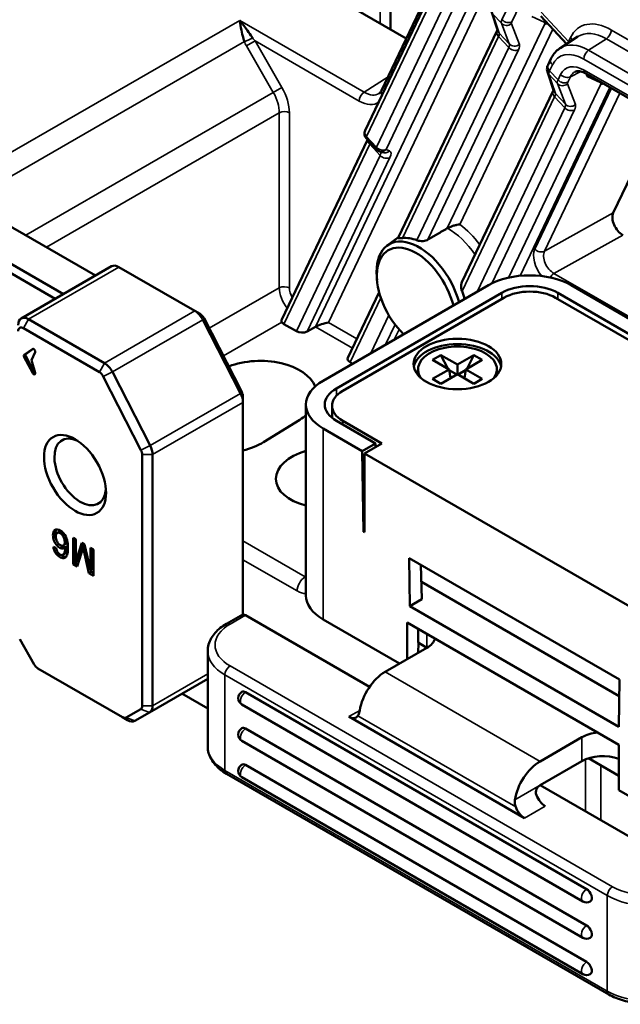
# Model space of a CAD drawing. Header units: millimetres. Extents: x 0 to 4638, y -120 to 1188.
# Tile 162 of 256: x 1358 to 1386, y 343 to 388. Entities that reach past the tile are written whole.
import ezdxf

# ---------------------------------------------------------------- set-up
doc = ezdxf.new("R2010")
doc.units = ezdxf.units.MM
doc.header["$LTSCALE"] = 2
doc.layers.add('Sichtbar (ISO)', color=7, linetype='Continuous', lineweight=50)
doc.layers.add('Sichtbar schmal (ISO)', color=7, linetype='Continuous', lineweight=35)

msp = doc.modelspace()

# ---------------------------------------------------------------- linework, layer by layer
at = {"layer": 'Sichtbar (ISO)'}
for p, q in [((1375.1806, 410.165), (1375.1806, 387.7121)), ((1361.8768, 395.3931), (1375.9068, 387.2929)), ((1377.5083, 390.3944), (1374.0318, 383.0963)), ((1374.7746, 384.9161), (1377.4734, 390.5815)), ((1380.083, 387.647), (1379.7865, 388.5187)), ((1382.047, 388.3111), (1383.2187, 387.0509)), ((1380.0493, 387.6616), (1375.5395, 378.1944)), ((1383.7313, 387.3819), (1382.9204, 386.8582)), ((1383.2766, 386.9887), (1383.2799, 386.9851)), ((1382.5032, 386.3717), (1382.3733, 386.099)), ((1382.6391, 384.8979), (1382.3425, 385.7696)), ((1396.3742, 378.6051), (1384.0949, 385.6946)), ((1382.6054, 384.9126), (1378.444, 376.1768)), ((1387.451, 383.7569), (1385.3455, 379.3369)), ((1374.1347, 382.6764), (1370.2312, 374.4819)), ((1374.0887, 382.7259), (1374.5371, 382.2439)), ((1374.6434, 382.1675), (1374.7965, 382.098)), ((1361.7344, 376.4798), (1356.6159, 379.4349)), ((1355.078, 378.6354), (1360.2731, 375.6361)), ((1359.8959, 375.4183), (1355.0459, 378.2185)), ((1375.0361, 377.851), (1375.557, 378.2311)), ((1358.3422, 374.5213), (1362.467, 376.9027)), ((1366.2672, 374.8682), (1362.8004, 376.8697)), ((1374.57, 376.272), (1374.5578, 376.4247)), ((1372.1106, 371.685), (1379.6531, 376.0396)), ((1400.8663, 365.9695), (1383.4243, 376.0396)), ((1372.7156, 371.3356), (1380.2581, 375.6903)), ((1380.3602, 375.4681), (1373.0063, 371.2223)), ((1374.6651, 375.7229), (1373.2419, 372.7352)), ((1399.9706, 365.5068), (1382.7172, 375.4681)), ((1400.2612, 365.6202), (1382.8193, 375.6903)), ((1366.5029, 374.7321), (1366.2672, 374.8682)), ((1358.6756, 374.4883), (1362.1424, 372.4867)), ((1368.3469, 371.1079), (1366.6283, 374.4652)), ((1366.6834, 374.5306), (1368.4021, 371.1733)), ((1370.8929, 373.9401), (1370.3271, 374.2668)), ((1371.77, 374.1477), (1371.3804, 373.9305)), ((1361.9067, 372.0785), (1358.4399, 374.08)), ((1358.8653, 373.1321), (1358.4762, 372.8577)), ((1358.4762, 372.7565), (1358.8653, 372.0327)), ((1358.5469, 372.8985), (1358.8864, 373.1379)), ((1358.9361, 372.0736), (1358.5469, 372.7973)), ((1358.8046, 372.6175), (1358.9744, 372.9894)), ((1377.4846, 372.8553), (1377.1075, 372.6375)), ((1378.2389, 372.4198), (1377.4846, 372.8553)), ((1377.8011, 372.2371), (1377.4846, 372.8553)), ((1378.9931, 372.8553), (1378.2389, 372.4198)), ((1378.6767, 372.2371), (1378.9931, 372.8553)), ((1379.3702, 372.6375), (1378.9931, 372.8553)), ((1358.9744, 372.0495), (1358.8046, 372.6175)), ((1373.4548, 372.461), (1373.3409, 372.5268)), ((1377.1075, 372.6375), (1377.8617, 372.2021)), ((1378.2389, 372.4198), (1378.2389, 371.9844)), ((1378.616, 372.2021), (1379.3702, 372.6375)), ((1363.8059, 368.5197), (1362.0872, 371.877)), ((1362.5035, 372.0838), (1364.2221, 368.7265)), ((1376.4389, 372.0388), (1376.4389, 372.2021)), ((1377.8617, 372.2021), (1377.1075, 371.7666)), ((1377.4846, 371.5489), (1378.2389, 371.9844)), ((1377.9224, 371.8017), (1377.8617, 372.2021)), ((1377.8681, 372.1603), (1378.2059, 371.9653)), ((1378.2389, 371.9844), (1378.9931, 371.5489)), ((1378.6097, 372.1603), (1378.2718, 371.9653)), ((1378.5553, 371.8017), (1378.616, 372.2021)), ((1379.3702, 371.7666), (1378.616, 372.2021)), ((1380.0389, 372.0388), (1380.0389, 372.2021)), ((1377.1075, 371.7666), (1377.4846, 371.5489)), ((1378.9931, 371.5489), (1379.3702, 371.7666)), ((1368.4572, 370.6944), (1368.4572, 370.9665)), ((1368.4572, 361.0087), (1368.4572, 370.6944)), ((1371.3295, 361.887), (1371.3295, 370.5963)), ((1372.5181, 370.5419), (1372.5181, 369.9922)), ((1371.0499, 369.9061), (1369.4, 368.887)), ((1372.7156, 369.857), (1374.499, 368.8274)), ((1373.0063, 369.8615), (1374.7976, 368.8272)), ((1372.1106, 369.5076), (1373.8939, 368.478)), ((1374.499, 368.8274), (1373.8939, 368.478)), ((1374.7976, 368.8272), (1373.9962, 368.3646)), ((1374.5067, 368.6593), (1374.499, 368.8274)), ((1363.861, 356.8613), (1363.861, 368.3129)), ((1364.3324, 368.3129), (1364.3324, 356.8613)), ((1373.9491, 364.7992), (1373.8939, 368.478)), ((1373.9962, 368.3646), (1387.6669, 360.4718)), ((1373.9962, 364.772), (1373.9962, 368.3646)), ((1359.9844, 364.7432), (1360.0881, 364.8031)), ((1373.9491, 364.7992), (1373.9962, 364.8264)), ((1373.9491, 364.7992), (1373.9962, 364.772)), ((1360.2654, 364.1706), (1360.3691, 364.2305)), ((1360.7073, 364.515), (1360.7073, 363.3175)), ((1360.839, 364.439), (1360.7073, 364.515)), ((1360.811, 363.3774), (1360.811, 364.4552)), ((1360.839, 363.4367), (1360.839, 364.439)), ((1361.1097, 364.2827), (1360.839, 363.4367)), ((1360.9427, 363.4965), (1361.1811, 364.2415)), ((1361.2331, 364.2115), (1361.1097, 364.2827)), ((1359.9357, 364.0468), (1359.8092, 364.1079)), ((1360.2483, 363.7482), (1360.352, 363.8081)), ((1360.4522, 364.1438), (1360.3485, 364.0839)), ((1360.8919, 363.2109), (1361.174, 364.0732)), ((1361.2545, 364.1196), (1361.174, 364.0732)), ((1361.174, 364.0732), (1361.4281, 362.9014)), ((1361.5028, 363.0535), (1361.2331, 364.2115)), ((1361.5028, 364.0558), (1361.5028, 363.0535)), ((1361.6345, 363.9797), (1361.5028, 364.0558)), ((1361.6065, 363.1133), (1361.6065, 363.9959)), ((1361.6345, 362.7822), (1361.6345, 363.9797)), ((1360.811, 363.3774), (1360.7073, 363.3175)), ((1360.9249, 363.3117), (1360.811, 363.3774)), ((1360.9427, 363.4965), (1360.839, 363.4367)), ((1376.0375, 363.5934), (1376.0704, 361.3971)), ((1376.0375, 363.5934), (1385.6257, 358.0577)), ((1360.7073, 363.3175), (1360.8919, 363.2109)), ((1361.5318, 362.9612), (1361.4281, 362.9014)), ((1361.4281, 362.9014), (1361.6345, 362.7822)), ((1361.6065, 363.1133), (1361.5028, 363.0535)), ((1361.5318, 362.9612), (1361.5108, 363.0581)), ((1361.6345, 362.902), (1361.5318, 362.9612)), ((1376.5744, 363.2834), (1376.6219, 361.7155)), ((1385.6142, 357.3023), (1376.5979, 362.5078)), ((1376.0704, 361.3971), (1376.6219, 361.7155)), ((1376.0704, 361.3971), (1385.5928, 355.8994)), ((1367.7013, 360.5971), (1368.3394, 360.9655)), ((1374.2319, 357.7229), (1368.5751, 360.9889)), ((1375.599, 358.7843), (1372.1106, 360.7983)), ((1385.5928, 355.0829), (1375.9525, 360.6487)), ((1375.9525, 360.6487), (1375.9525, 358.9884)), ((1376.4475, 359.7369), (1376.4475, 360.3629)), ((1358.2732, 359.895), (1358.9399, 358.7403)), ((1376.8482, 359.5056), (1376.4475, 359.7369)), ((1366.8512, 359.3559), (1366.8512, 355.0012)), ((1376.8482, 359.5056), (1374.939, 358.4033)), ((1376.4627, 359.7281), (1376.4425, 359.2713)), ((1359.1065, 358.5644), (1362.9586, 356.3403)), ((1366.8512, 358.0901), (1364.1943, 356.5561)), ((1385.5928, 355.8994), (1385.6257, 358.0577)), ((1365.6745, 357.4107), (1366.8512, 356.7313)), ((1384.1314, 348.4959), (1368.5751, 357.4773)), ((1363.1253, 356.3238), (1363.792, 356.7087)), ((1383.9647, 347.935), (1368.4084, 356.9165)), ((1362.9586, 356.3403), (1363.1943, 356.2043)), ((1364.1943, 356.5561), (1363.5277, 356.1712)), ((1373.2891, 356.3621), (1381.303, 351.7352)), ((1384.1314, 346.8357), (1368.5751, 355.8171)), ((1383.9647, 346.2748), (1368.4084, 355.2563)), ((1383.9193, 355.4231), (1382.0101, 354.3208)), ((1385.5928, 355.0829), (1385.5928, 353.0144)), ((1385.5928, 353.6676), (1384.2149, 354.4631)), ((1384.1314, 345.1755), (1368.5751, 354.1569)), ((1382.0101, 353.2321), (1383.9193, 354.3344)), ((1367.7013, 353.76), (1385.1433, 343.6898)), ((1383.9647, 344.6146), (1368.4084, 353.5961)), ((1389.3169, 349.0136), (1382.0101, 353.2321)), ((1389.5526, 350.7282), (1385.5928, 353.0144))]:
    msp.add_line(p, q, dxfattribs=at)
for centre, start, end in [((1374.3327, 382.9529), 154.52876, 222.93597), ((1374.7812, 382.471), 222.93597, 245.5861), ((1368.5751, 357.2052), 120, 240), ((1368.5751, 355.545), 120, 240), ((1368.5751, 353.8848), 120, 240), ((1384.1314, 348.2237), 240, 300), ((1384.1314, 346.5635), 240, 300), ((1384.1314, 344.9033), 240, 300)]:
    msp.add_arc(centre, 0.3333, start, end, dxfattribs=at)
for centre, major_axis, ratio, start_param, end_param in [((1384.2329, 384.6902), (1.2814, -2.1872), 0.5760876, 3.1666289, 3.1726609), ((1373.9931, 385.938), (0.6525, -1.1648), 0.5783117, 0.0363324, 0.0393918), ((1385.779, 378.8718), (0.3338, -0.5772), 0.5784192, 3.5198324, 5.4960607), ((1377.9844, 378.5109), (-0.3122, -0.0246), 0.5935648, 5.3436648, 5.4009), ((1376.4941, 375.5222), (-1.3755, 2.3825), 0.5773503, 4.2885583, 7.1646506), ((1376.7304, 375.6586), (-1.3901, 2.4078), 0.5773503, 5.6720605, 6.0279742), ((1376.3532, 375.4409), (-1.2668, 2.1942), 0.5773503, 4.2494844, 8.3168862), ((1362.8004, 376.3254), (-0.3333, 0.5774), 0.5773503, 5.4977871, 6.2831853), ((1381.5387, 374.951), (2.6667, 0), 0.5773503, 0.7853982, 2.3561945), ((1381.5387, 374.951), (1.811, 0), 0.5773503, 0.7853982, 2.3561945), ((1376.7304, 375.6586), (-1.3901, 2.4078), 0.5773503, 4.2932966, 4.4345012), ((1381.5387, 374.7877), (-1.6667, 0), 0.5773503, 3.9269908, 5.4977871), ((1358.6756, 373.9439), (-0.3333, 0.5774), 0.5773503, 5.4977871, 7.0685835), ((1366.2672, 374.3238), (-0.3333, 0.5774), 0.5773503, 4.6251225, 5.4977871), ((1366.5029, 374.4599), (0.1667, -0.2887), 0.5773503, 1.4835299, 2.3561945), ((1358.4399, 373.8079), (-0.1667, 0.2887), 0.5773503, 5.4977871, 7.0685835), ((1370.5663, 374.4103), (0.3508, -0.0161), 0.58638, 3.481187, 3.9890413), ((1372.1199, 374.2082), (0.4284, 0.1331), 0.165927, 0.937518, 2.4734077), ((1371.1322, 374.0837), (-0.3508, 0.0161), 0.58638, 0.8474487, 2.3833384), ((1378.2389, 372.2021), (2, 0), 0.5773503, 0.1062659, 3.0353267), ((1378.2389, 372.2021), (1.8, 0), 0.5773503, 5.8936673, 9.8142959), ((1358.5249, 372.779), (-0.0463, 0.0802), 0.5773503, 0.0523599, 1.5184364), ((1358.5956, 372.8198), (-0.0463, 0.0802), 0.5773503, 0.0523599, 1.5184364), ((1358.914, 373.0534), (0.0463, -0.0802), 0.5773503, 0.3900388, 3.1939525), ((1362.1424, 371.9424), (0.3333, -0.5774), 0.5773503, 1.4835299, 2.3561945), ((1369.1643, 370.9947), (-2.6662, -0.0836), 0.5971344, 3.3649998, 5.2282805), ((1373.5802, 372.6703), (0.3508, -0.0161), 0.58638, 2.8994035, 3.9890413), ((1358.914, 372.0552), (0.0463, -0.0802), 0.5773503, 4.6600291, 7.4639429), ((1358.9847, 372.0961), (-0.0463, 0.0802), 0.5773503, 1.5184364, 2.2728312), ((1361.9067, 371.8063), (-0.1667, 0.2887), 0.5773503, 4.6251225, 5.4977871), ((1378.2389, 372.0388), (-1.8, 0), 0.5773503, 0, 0.1023161), ((1378.2389, 372.0388), (1.8, 0), 0.5773503, 6.1808692, 6.2831853), ((1373.9962, 370.5963), (-2.6667, 0), 0.5773503, 5.4977871, 7.0685835), ((1367.9858, 370.9665), (-0.3333, 0.5774), 0.5773503, 3.9269908, 4.6251225), ((1368.2215, 371.1026), (0.1667, -0.2887), 0.5773503, 0.7853982, 1.4835299), ((1373.9962, 370.5963), (-1.811, 0), 0.5773503, 5.4977871, 7.0685835), ((1374.1848, 370.5419), (-1.6667, 0), 0.5773503, 5.4977871, 7.0685835), ((1369.1643, 370.9947), (-2.6662, -0.0836), 0.5971344, 2.3374793, 2.4995852), ((1361.0326, 367.5208), (-0.8333, 1.4434), 0.5773503, 5.5933682, 10.1145951), ((1363.861, 368.5851), (0.3333, -0.5774), 0.5773503, 0.7853982, 1.4835299), ((1367.5144, 369.9756), (-2.6662, -0.0836), 0.5971344, 1.9134482, 2.3374793), ((1363.6253, 368.449), (-0.1667, 0.2887), 0.5773503, 3.9269908, 4.6251225), ((1372.2284, 367.254), (-2.2663, -0.071), 0.5971344, 5.1014549, 7.4274852), ((1373.9962, 361.887), (-2.6667, 0), 0.5773503, 0, 0.7853982), ((1368.3394, 360.5806), (0.2357, 0.4082), 0.5773503, 0, 0.7853982), ((1375.9054, 360.0499), (1.3333, 0), 0.5773503, 5.4977871, 6.1103913), ((1359.1065, 358.8365), (0.1667, -0.2887), 0.5773503, 4.712389, 5.4977871), ((1374.939, 357.0425), (0.8333, 1.4434), 0.5773503, 0.7853982, 2.1548366), ((1368.5751, 357.2052), (-0.1667, 0.2887), 0.5773503, 5.4977871, 6.2831853), ((1363.6253, 356.9974), (0.1667, -0.2887), 0.5773503, 0, 0.7853982), ((1363.861, 357.1335), (0.3333, -0.5774), 0.5773503, 0, 0.7853982), ((1362.9586, 356.6125), (0.1667, -0.2887), 0.5773503, 5.4977871, 6.2831853), ((1363.1943, 356.7486), (0.3333, -0.5774), 0.5773503, 5.4977871, 6.2831853), ((1373.2891, 356.9064), (0.3333, -0.5774), 0.5773503, 5.4977871, 6.5449847), ((1368.5751, 355.545), (-0.1667, 0.2887), 0.5773503, 5.4977871, 6.2831853), ((1384.8621, 354.8787), (1.3333, 0), 0.5773503, 1.7435903, 2.3561945), ((1384.8621, 353.7901), (-1.3333, 0), 0.5773503, 4.1324083, 5.4977871), ((1368.5751, 353.8848), (-0.1667, 0.2887), 0.5773503, 5.4977871, 6.2831853), ((1382.0101, 352.96), (-0.8333, -1.4434), 0.5773503, 3.9269908, 5.2964292), ((1382.2458, 352.8239), (0.3333, -0.5774), 0.5773503, 4.4505896, 5.4977871), ((1381.303, 352.2796), (-0.3333, 0.5774), 0.5773503, 1.3089969, 2.3561945), ((1384.1314, 348.2237), (0.1667, -0.2887), 0.5773503, 0, 2.3561945), ((1384.1314, 346.5635), (0.1667, -0.2887), 0.5773503, 0, 2.3561945), ((1384.1314, 344.9033), (0.1667, -0.2887), 0.5773503, 0, 2.3561945)]:
    msp.add_ellipse(centre, major_axis=major_axis, ratio=ratio, start_param=start_param, end_param=end_param, dxfattribs=at)
for centre, major_axis in [((1378.2389, 372.447), (-2, 0)), ((1360.7969, 367.3848), (1, -1.7321))]:
    msp.add_ellipse(centre, major_axis=major_axis, ratio=0.5773503, dxfattribs=at)
for points, knots in [([(1368.5196, 387.1565), (1368.5025, 387.2046), (1368.4873, 387.2529), (1368.4738, 387.2999), (1368.4362, 387.4307), (1368.4093, 387.5571), (1368.387, 387.6716), (1368.3575, 387.8234), (1368.3358, 387.9601), (1368.3152, 388.0759), (1368.3125, 388.0915), (1368.3097, 388.1068), (1368.307, 388.1218)], [0, 0, 0, 0, 0.1257367, 0.1257367, 0.1257367, 0.475149, 0.475149, 0.475149, 0.9379279, 0.9379279, 0.9379279, 1, 1, 1, 1]), ([(1368.307, 388.1218), (1368.4067, 388.0073), (1368.5042, 387.8777), (1368.6079, 387.7333), (1368.6759, 387.6385), (1368.747, 387.5366), (1368.8223, 387.4294), (1368.8487, 387.3918), (1368.8759, 387.3533), (1368.9036, 387.3142)], [0, 0, 0, 0, 0.53012348, 0.53012348, 0.53012348, 0.87788165, 0.87788165, 0.87788165, 1, 1, 1, 1]), ([(1382.5032, 386.3717), (1382.5837, 386.5407), (1382.6995, 386.6888), (1382.8647, 386.8171), (1382.8893, 386.8346), (1382.9146, 386.851)], [0, 0, 0, 0, 0.11200227, 0.11200227, 0.13088295, 0.13088295, 0.13088295, 0.13088295]), ([(1382.3425, 385.7696), (1382.3296, 385.8077), (1382.3231, 385.8481), (1382.3221, 385.9262), (1382.3275, 385.9647), (1382.3458, 386.0349), (1382.3583, 386.0675), (1382.3733, 386.099)], [0, 0, 0, 0, 0.018839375, 0.018839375, 0.037792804, 0.037792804, 0.05587482, 0.05587482, 0.05587482, 0.05587482]), ([(1384.0949, 385.6946), (1384.0102, 385.7435), (1383.9288, 385.7759), (1383.7897, 385.8095), (1383.7309, 385.8113), (1383.6525, 385.7999), (1383.626, 385.791), (1383.6027, 385.7791)], [0, 0, 0, 0, 0.0593797, 0.0593797, 0.11858205, 0.11858205, 0.16122831, 0.16122831, 0.16122831, 0.16122831]), ([(1377.7883, 378.6459), (1377.8047, 378.6546), (1377.8225, 378.6634), (1377.87, 378.6852), (1377.9002, 378.6978), (1377.9736, 378.7262), (1378.0206, 378.7423), (1378.1201, 378.7719), (1378.1697, 378.7841), (1378.2628, 378.8025), (1378.3074, 378.8086), (1378.3478, 378.8113), (1378.3485, 378.8113), (1378.3492, 378.8114)], [0.13396398, 0.13396398, 0.13396398, 0.13396398, 0.14734934, 0.14734934, 0.1679575, 0.1679575, 0.19840923, 0.19840923, 0.23105463, 0.23105463, 0.26537046, 0.26537046, 0.26598349, 0.26598349, 0.26598349, 0.26598349]), ([(1375.7362, 378.191), (1375.6934, 378.1867), (1375.6544, 378.1835), (1375.5854, 378.1794), (1375.5581, 378.1787), (1375.5398, 378.1847), (1375.5367, 378.1881), (1375.5396, 378.1945)], [-0.315818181, -0.315818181, -0.315818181, -0.315818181, -0.28493123, -0.28493123, -0.248273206, -0.248273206, -0.231523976, -0.231523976, -0.231523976, -0.231523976]), ([(1376.8945, 378.1184), (1376.8685, 378.1031), (1376.8377, 378.0896), (1376.7637, 378.0666), (1376.7192, 378.0588), (1376.6291, 378.0512), (1376.5776, 378.0523), (1376.4822, 378.0639), (1376.4384, 378.0742), (1376.3984, 378.0878), (1376.3939, 378.0894), (1376.3895, 378.0911)], [-0.329394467, -0.329394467, -0.329394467, -0.329394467, -0.31425837, -0.31425837, -0.295540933, -0.295540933, -0.273492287, -0.273492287, -0.251443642, -0.251443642, -0.248627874, -0.248627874, -0.248627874, -0.248627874]), ([(1378.4485, 375.7699), (1378.4459, 375.7767), (1378.4435, 375.7835), (1378.4249, 375.838), (1378.4126, 375.8924), (1378.4037, 376.0018), (1378.4072, 376.0567), (1378.4247, 376.1293), (1378.4331, 376.1537), (1378.444, 376.1767)], [-0.260236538, -0.260236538, -0.260236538, -0.260236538, -0.256945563, -0.256945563, -0.233814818, -0.233814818, -0.210684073, -0.210684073, -0.199062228, -0.199062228, -0.199062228, -0.199062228]), ([(1370.2324, 374.357), (1370.2215, 374.3776), (1370.216, 374.4004), (1370.2171, 374.4419), (1370.222, 374.4623), (1370.2313, 374.4819)], [0.121837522, 0.121837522, 0.121837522, 0.121837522, 0.137452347, 0.137452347, 0.150728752, 0.150728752, 0.150728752, 0.150728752]), ([(1359.8092, 364.1079), (1359.8225, 364.0088), (1359.8807, 363.8188), (1360.1234, 363.599), (1360.3409, 363.5724), (1360.4596, 363.7474), (1360.4788, 363.9949), (1360.4713, 364.2693), (1360.4033, 364.5843), (1360.1296, 364.8992), (1359.841, 364.9238), (1359.7734, 364.6689), (1359.8166, 364.3984), (1359.9586, 364.1624), (1360.1747, 364.0067), (1360.2856, 364.028), (1360.3485, 364.0839)], [0, 0, 0, 0, 0.0637389, 0.1430362, 0.2056704, 0.272675, 0.3588786, 0.4154977, 0.4956792, 0.5789967, 0.6715231, 0.7501793, 0.8082882, 0.8702872, 0.920762, 1, 1, 1, 1]), ([(1359.9254, 364.4958), (1359.9036, 364.5643), (1359.8822, 364.7184), (1359.9098, 364.8486), (1359.9447, 364.8966)], [0.19971664, 0.19971664, 0.19971664, 0.19971664, 0.24982066, 0.31416101, 0.31416101, 0.31416101, 0.31416101]), ([(1360.1369, 364.7222), (1360.0761, 364.763), (1359.967, 364.7693), (1359.9152, 364.6281), (1359.9188, 364.4721), (1359.9843, 364.3122), (1360.067, 364.2187), (1360.1164, 364.1862), (1360.1369, 364.1761)], [0, 0, 0, 0, 0.2494302, 0.4209873, 0.6345478, 0.7893873, 0.9171423, 1, 1, 1, 1]), ([(1360.1369, 364.1761), (1360.1472, 364.1709), (1360.1872, 364.154), (1360.2601, 364.1545), (1360.3333, 364.2298), (1360.3325, 364.3896), (1360.2762, 364.5778), (1360.1878, 364.6881), (1360.1369, 364.7222)], [0, 0, 0, 0, 0.0458474, 0.1838259, 0.355507, 0.5859181, 0.7743866, 1, 1, 1, 1]), ([(1360.4301, 364.4298), (1360.436, 364.3772), (1360.432, 364.2926), (1360.3911, 364.2432), (1360.3691, 364.2305)], [0.45430218, 0.45430218, 0.45430218, 0.45430218, 0.64449299, 0.78315514, 0.78315514, 0.78315514, 0.78315514]), ([(1359.9357, 364.0468), (1359.947, 363.9688), (1359.9879, 363.8519), (1360.1532, 363.71), (1360.2843, 363.7475), (1360.3408, 363.8951), (1360.3529, 364.0102), (1360.3485, 364.0839)], [0, 0, 0, 0, 0.1971508, 0.367059, 0.5792559, 0.7686726, 1, 1, 1, 1]), ([(1360.3702, 364.0964), (1360.3304, 364.0852), (1360.2556, 364.0921), (1360.167, 364.1483), (1360.1303, 364.1795)], [0.033127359, 0.033127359, 0.033127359, 0.033127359, 0.079238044, 0.114027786, 0.114027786, 0.114027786, 0.114027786]), ([(1360.4522, 364.1438), (1360.4566, 364.07), (1360.4445, 363.9549), (1360.4025, 363.8453), (1360.3613, 363.8134), (1360.352, 363.8081)], [0, 0, 0, 0, 0.2313274, 0.42074414, 0.47023849, 0.47023849, 0.47023849, 0.47023849]), ([(1360.3865, 363.6514), (1360.3433, 363.6461), (1360.2654, 363.6629), (1360.182, 363.7158), (1360.1532, 363.7381)], [0.809381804, 0.809381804, 0.809381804, 0.809381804, 0.856963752, 0.883225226, 0.883225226, 0.883225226, 0.883225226]), ([(1367.7013, 360.5971), (1367.6018, 360.5397), (1367.5086, 360.4769), (1367.337, 360.3405), (1367.2586, 360.2669), (1367.1193, 360.1091), (1367.0584, 360.0249), (1366.958, 359.8464), (1366.9185, 359.7523), (1366.8651, 359.5573), (1366.8512, 359.4566), (1366.8512, 359.3559)], [3.14159265, 3.14159265, 3.14159265, 3.14159265, 3.29867229, 3.29867229, 3.45575192, 3.45575192, 3.61283155, 3.61283155, 3.76991118, 3.76991118, 3.92699082, 3.92699082, 3.92699082, 3.92699082]), ([(1373.6974, 356.3985), (1373.7079, 356.4136), (1373.7177, 356.4304), (1373.7532, 356.5038), (1373.7725, 356.5741), (1373.7843, 356.648)], [-0.208292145, -0.208292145, -0.208292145, -0.208292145, -0.195553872, -0.195553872, -0.157830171, -0.157830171, -0.157830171, -0.157830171]), ([(1366.8512, 355.0012), (1366.8512, 354.9005), (1366.8651, 354.7998), (1366.9185, 354.6048), (1366.958, 354.5107), (1367.0584, 354.3322), (1367.1193, 354.248), (1367.2586, 354.0902), (1367.337, 354.0166), (1367.5086, 353.8802), (1367.6018, 353.8174), (1367.7013, 353.76)], [3.92699082, 3.92699082, 3.92699082, 3.92699082, 4.08407045, 4.08407045, 4.24115008, 4.24115008, 4.39822972, 4.39822972, 4.55530935, 4.55530935, 4.71238898, 4.71238898, 4.71238898, 4.71238898]), ([(1381.8375, 352.7874), (1381.8219, 352.8279), (1381.8131, 352.8743), (1381.8171, 352.9669), (1381.8297, 353.0132), (1381.8663, 353.0912), (1381.8915, 353.1281), (1381.9487, 353.19), (1381.9804, 353.215), (1382.0101, 353.2321)], [0.111869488, 0.111869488, 0.111869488, 0.111869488, 0.131841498, 0.131841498, 0.151813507, 0.151813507, 0.170679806, 0.170679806, 0.189546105, 0.189546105, 0.189546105, 0.189546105]), ([(1380.8554, 352.5655), (1380.8435, 352.4916), (1380.8472, 352.408), (1380.8753, 352.298), (1380.8843, 352.2703), (1380.8947, 352.2431)], [-0.151344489, -0.151344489, -0.151344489, -0.151344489, -0.113620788, -0.113620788, -0.100882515, -0.100882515, -0.100882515, -0.100882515]), ([(1385.1433, 343.6898), (1385.3422, 343.575), (1385.5663, 343.4816), (1386.0466, 343.3404), (1386.3027, 343.2925), (1386.8262, 343.2447), (1387.0935, 343.2447), (1387.6169, 343.2925), (1387.8731, 343.3404), (1388.3533, 343.4816), (1388.5775, 343.575), (1388.7764, 343.6898)], [4.712389, 4.712389, 4.712389, 4.712389, 5.0265482, 5.0265482, 5.3407075, 5.3407075, 5.6548668, 5.6548668, 5.969026, 5.969026, 6.2831853, 6.2831853, 6.2831853, 6.2831853])]:
    msp.add_open_spline(points, degree=3, knots=knots, dxfattribs=at)
for points in [[(1380.0493, 387.6616), (1380.0562, 387.6761), (1380.0616, 387.6888), (1380.0653, 387.6989)], [(1374.6708, 384.7903), (1374.7088, 384.8147), (1374.7439, 384.8515), (1374.7746, 384.9161)], [(1382.6054, 384.9126), (1382.6123, 384.927), (1382.6176, 384.9398), (1382.6214, 384.9499)], [(1370.462, 375.0223), (1370.462, 375.022), (1370.4619, 375.0217), (1370.4619, 375.0214)], [(1360.0881, 364.8031), (1360.1139, 364.8179), (1360.148, 364.8202), (1360.1842, 364.8093)]]:
    msp.add_open_spline(points, degree=3, dxfattribs=at)
msp.add_rational_spline([(1376.8945, 378.1184), (1377.3239, 378.3723), (1377.7747, 378.6383)], [1.00126081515, 1.00120265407, 1.00082736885], degree=2, dxfattribs=at)
at = {"layer": 'Sichtbar schmal (ISO)'}
for p, q in [((1374.7092, 410.2777), (1374.7092, 387.9843)), ((1380.2703, 388.1515), (1381.7332, 391.2224)), ((1382.177, 391.1211), (1380.7141, 388.0502)), ((1371.77, 374.1477), (1379.6481, 390.6859)), ((1380.0381, 390.4716), (1372.3556, 374.3443)), ((1377.5736, 390.115), (1374.097, 382.8169)), ((1374.5455, 382.3349), (1378.0219, 389.6328)), ((1378.4657, 389.5315), (1374.9892, 382.2336)), ((1383.3092, 387.1535), (1382.0592, 388.4978)), ((1356.0698, 381.0566), (1368.307, 388.1218)), ((1368.307, 388.1218), (1373.9858, 384.8431)), ((1379.8512, 388.4102), (1380.2411, 387.9908)), ((1380.1478, 387.5385), (1379.8512, 388.4102)), ((1382.199, 388.038), (1381.6311, 388.2958)), ((1377.7747, 378.6383), (1382.2042, 387.9369)), ((1382.5941, 387.7226), (1378.3492, 378.8114)), ((1380.2411, 387.9908), (1380.6051, 387.0466)), ((1381.064, 387.0251), (1380.7, 387.9693)), ((1385.2592, 387.6808), (1397.6363, 380.5349)), ((1368.5196, 387.1565), (1356.8951, 380.4451)), ((1368.6163, 386.9575), (1369.0069, 387.183)), ((1373.7584, 384.4397), (1369.0069, 387.183)), ((1369.0069, 387.183), (1370.2315, 385.0619)), ((1380.1145, 387.3822), (1375.7362, 378.191)), ((1380.1145, 387.3822), (1380.578, 386.8838)), ((1380.6051, 387.0466), (1380.1478, 387.5385)), ((1383.3003, 387.134), (1383.3003, 387.134)), ((1383.3092, 387.1535), (1383.3991, 387.3421)), ((1385.0317, 387.2775), (1384.2234, 386.7555)), ((1397.4088, 380.1315), (1385.0317, 387.2775)), ((1369.8409, 384.8364), (1368.6163, 386.9575)), ((1376.3895, 378.0911), (1380.578, 386.8838)), ((1381.0217, 386.7825), (1376.8945, 378.1184)), ((1383.9488, 386.8889), (1383.9488, 386.8883)), ((1384.2234, 386.7555), (1396.5626, 379.6315)), ((1383.7712, 386.4631), (1383.7712, 386.4631)), ((1396.3351, 379.2282), (1383.996, 386.3522)), ((1382.5684, 386.0923), (1382.4385, 385.8196)), ((1382.8264, 385.4024), (1382.4385, 385.8196)), ((1383.3882, 385.549), (1383.8626, 385.7919)), ((1384.0259, 385.8471), (1396.3052, 378.7577)), ((1373.9858, 384.8431), (1375.0748, 385.5463)), ((1382.4073, 385.6611), (1382.7972, 385.2418)), ((1382.4073, 385.6611), (1382.7039, 384.7894)), ((1382.8264, 385.4024), (1382.9444, 385.6502)), ((1383.3882, 385.549), (1383.2702, 385.3011)), ((1384.7551, 385.2889), (1384.1872, 385.5467)), ((1369.8409, 384.8364), (1370.2315, 385.0619)), ((1380.5668, 376.3847), (1384.7603, 385.1878)), ((1385.192, 385.0612), (1381.0993, 376.4695)), ((1385.2586, 385.0227), (1381.7656, 377.69)), ((1383.1612, 384.2975), (1382.7972, 385.2418)), ((1383.2561, 385.2203), (1383.6201, 384.276)), ((1358.5506, 378.318), (1369.8409, 384.8364)), ((1382.6706, 384.6332), (1378.4485, 375.7699)), ((1382.2093, 377.5887), (1385.6445, 384.7999)), ((1383.134, 384.1347), (1382.6706, 384.6332)), ((1382.7039, 384.7894), (1383.1612, 384.2975)), ((1379.1355, 375.7408), (1383.134, 384.1347)), ((1383.5778, 384.0334), (1379.8096, 376.1231)), ((1370.1133, 383.9057), (1359.4928, 377.774)), ((1370.1133, 375.9202), (1370.1133, 383.9057)), ((1370.5764, 383.901), (1370.5764, 375.9156)), ((1374.097, 382.8169), (1374.5455, 382.3349)), ((1374.2371, 382.4749), (1370.3271, 374.2668)), ((1374.2371, 382.4749), (1374.7142, 381.9621)), ((1374.9892, 382.2336), (1375.1423, 382.1641)), ((1370.8929, 373.9401), (1374.7142, 381.9621)), ((1375.158, 381.8608), (1371.3804, 373.9305)), ((1385.3455, 379.3369), (1382.2093, 377.5887)), ((1382.6419, 376.5795), (1385.7781, 378.3277)), ((1362.8004, 376.8697), (1358.6756, 374.4883)), ((1402.3963, 365.1743), (1382.6419, 376.5795)), ((1366.9168, 374.0747), (1370.1133, 375.9202)), ((1374.7418, 375.4674), (1373.3409, 372.5268)), ((1380.2663, 375.4139), (1380.2581, 375.6903)), ((1382.8193, 375.6903), (1382.811, 375.4139)), ((1370.2689, 375.3284), (1370.2712, 375.3271)), ((1362.1424, 372.4867), (1366.2672, 374.8682)), ((1374.2812, 372.9382), (1375.1077, 374.6731)), ((1358.6756, 374.4883), (1358.4399, 374.08)), ((1366.6283, 374.4652), (1362.5035, 372.0838)), ((1366.6834, 374.5306), (1366.6283, 374.4652)), ((1367.5617, 372.815), (1370.2324, 374.357)), ((1373.4521, 373.1766), (1371.77, 374.1477)), ((1372.3556, 374.3443), (1373.6519, 373.5959)), ((1375.3958, 374.2451), (1374.9599, 373.33)), ((1375.3547, 373.5579), (1375.577, 374.0246)), ((1358.5469, 372.8985), (1358.4762, 372.8577)), ((1358.5469, 372.7973), (1358.4762, 372.7565)), ((1358.8702, 373.1349), (1358.8653, 373.1321)), ((1362.1424, 372.4867), (1361.9067, 372.0785)), ((1358.9361, 372.0736), (1358.8653, 372.0327)), ((1362.0872, 371.877), (1362.5035, 372.0838)), ((1364.2221, 368.7265), (1368.3469, 371.1079)), ((1368.4021, 371.1733), (1368.3469, 371.1079)), ((1372.7156, 371.3356), (1372.7254, 371.0067)), ((1368.4572, 370.6944), (1364.3324, 368.3129)), ((1373.0063, 369.8615), (1373.0063, 369.6892)), ((1372.1106, 360.7983), (1372.1106, 369.5076)), ((1363.8059, 368.5197), (1364.2221, 368.7265)), ((1363.861, 368.3129), (1364.3324, 368.3129)), ((1360.1369, 364.7222), (1360.2252, 364.7732)), ((1368.4572, 364.3737), (1371.2881, 362.7393)), ((1370.9242, 362.0939), (1368.4572, 363.5182)), ((1371.2881, 362.7393), (1371.3295, 362.7655)), ((1368.5751, 360.9889), (1367.868, 360.5806)), ((1376.8482, 359.5056), (1376.8482, 360.1315)), ((1367.868, 358.6755), (1385.3099, 348.6053)), ((1374.939, 358.4033), (1382.0101, 354.3208)), ((1364.3324, 356.8613), (1366.8512, 358.3155)), ((1385.0742, 348.1971), (1367.6323, 358.2672)), ((1367.6323, 358.2672), (1367.6323, 353.9126)), ((1363.792, 356.7087), (1364.1943, 356.5561)), ((1363.861, 356.8613), (1364.3324, 356.8613)), ((1373.2891, 356.3621), (1373.7843, 356.648)), ((1363.1253, 356.3238), (1363.5277, 356.1712)), ((1380.8947, 352.2431), (1373.6974, 356.3985)), ((1383.9193, 354.3344), (1383.9193, 355.4231)), ((1384.0789, 352.0377), (1384.0789, 354.4131)), ((1367.6323, 353.9126), (1385.0742, 343.8424)), ((1384.781, 354.1363), (1384.781, 351.6324)), ((1380.8554, 352.5655), (1382.0101, 353.2321)), ((1382.2458, 352.2796), (1381.303, 351.7352)), ((1385.0742, 343.8424), (1385.0742, 348.1971))]:
    msp.add_line(p, q, dxfattribs=at)
for centre, major_axis, ratio, start_param, end_param in [((1380.7493, 388.4155), (0.4949, 0.4468), 0.3114457, 2.4957523, 3.0193511), ((1380.506, 388.2875), (-0.3009, 0.1434), 0.758821, 1.0896378, 2.6255276), ((1380.9573, 388.1781), (-0.2508, -0.2198), 0.3213353, 5.6422712, 6.16587), ((1382.407, 387.8006), (0.1378, 0.3035), 0.9370871, 0.9409398, 1.1697148), ((1381.9609, 387.8089), (-0.2508, -0.2198), 0.3213353, 2.5006785, 3.2860767), ((1385.2608, 385.3378), (1.4338, -2.4851), 0.5768877, 2.3569403, 3.5196523), ((1380.3502, 387.5183), (-0.3009, 0.1434), 0.758821, 0, 1.0896378), ((1380.3986, 387.7543), (-0.3156, -0.1074), 0.9509515, 0, 0.400445), ((1380.4919, 388.2067), (-0.311, -0.1199), 0.9404271, 0.3625715, 1.9031393), ((1382.4123, 387.6995), (0.3009, -0.1434), 0.758821, 2.0644025, 2.6255276), ((1385.0251, 385.2018), (1.2527, -2.2051), 0.577653, 2.3608368, 3.1744027), ((1385.0235, 387.5447), (0.1667, 0.2887), 0.5773503, 3.9618974, 5.4977871), ((1368.6745, 387.2459), (0.3097, 0.1233), 0.0912673, 4.1528838, 5.5080564), ((1369.1207, 387.2107), (-0.498, 0.8016), 0.5963819, 1.2793104, 1.5165956), ((1369.2755, 387.3001), (-0.5046, 0.5224), 0.3818367, 1.1920207, 1.4293059), ((1379.6658, 387.0857), (-0.4687, -0.4749), 0.2707216, 2.4795699, 3.0031686), ((1383.7579, 387.45), (0.4687, 0.4749), 0.2707216, 2.4795699, 2.6432347), ((1383.0735, 387.0174), (-0.3009, 0.1434), 0.758821, 4.1121736, 4.2312305), ((1383.1634, 387.2061), (-0.3009, 0.1434), 0.758821, 3.7369854, 4.2312305), ((1380.0839, 386.636), (-0.5084, -0.4321), 0.3310801, 2.5059645, 3.0295633), ((1380.8137, 387.0199), (-0.3009, 0.1434), 0.758821, 1.0896378, 2.6255276), ((1380.8559, 387.2624), (-0.311, -0.1199), 0.9404271, 0.3625715, 1.9031393), ((1380.292, 386.3986), (0.7524, 0.6593), 0.3213353, 5.6422712, 6.16587), ((1383.9972, 384.5541), (1.1004, -1.9072), 0.5768877, 2.3569403, 3.5196523), ((1384.2329, 384.6902), (1.2814, -2.1872), 0.5760876, 2.3530629, 3.1666289), ((1383.7579, 387.45), (0.4687, 0.4749), 0.2707216, 3.048145, 3.0711079), ((1383.0735, 387.0174), (-0.3009, 0.1434), 0.758821, 3.6172717, 3.6308803), ((1384.2317, 386.4883), (-0.1667, -0.2887), 0.5773503, 3.9618974, 5.4977871), ((1382.8041, 386.2284), (-0.3009, 0.1434), 0.758821, 0, 1.0896378), ((1383.5873, 386.4358), (-0.3009, 0.1434), 0.758821, 3.5730655, 3.5731064), ((1382.6742, 385.9556), (-0.3009, 0.1434), 0.758821, 0, 1.0896378), ((1382.9024, 386.0999), (0.4817, 0.461), 0.2912888, 2.4869653, 3.0105641), ((1384.0268, 384.4849), (-0.8336, 1.4448), 0.5768877, 5.4985329, 6.6612449), ((1384.2625, 384.621), (-0.6814, 1.1481), 0.5748818, 6.2522533, 6.6542557), ((1384.2616, 385.9832), (-0.1667, -0.2887), 0.5773503, 5.4977871, 6.2831853), ((1382.6581, 385.877), (-0.3156, -0.1074), 0.9509515, 0, 0.400445), ((1383.3053, 385.6664), (0.4949, 0.4468), 0.3114457, 2.4957523, 3.0193511), ((1383.0621, 385.5385), (-0.3009, 0.1434), 0.758821, 1.0896378, 2.6255276), ((1383.1801, 385.7863), (-0.3009, 0.1434), 0.758821, 1.0896378, 2.6255276), ((1384.9013, 386.2339), (-0.7524, -0.6593), 0.3213353, 5.9727625, 6.4276693), ((1384.3953, 385.3093), (-0.1378, -0.3035), 0.9370871, 4.0378928, 4.3113074), ((1369.3971, 384.5802), (-0.8333, 1.4434), 0.5780539, 3.9275998, 4.712389), ((1375.0755, 384.7727), (-0.3009, 0.1434), 0.758821, 0, 0.8446736), ((1382.9063, 384.7692), (-0.3009, 0.1434), 0.758821, 0, 1.0896378), ((1382.9547, 385.0053), (-0.3156, -0.1074), 0.9509515, 0, 0.400445), ((1383.048, 385.4576), (-0.311, -0.1199), 0.9404271, 0.3625715, 1.9031393), ((1383.5134, 385.4291), (-0.2508, -0.2198), 0.3213353, 5.6422712, 6.16587), ((1384.9631, 385.0516), (-0.1378, -0.3035), 0.9370871, 4.2436669, 4.3113074), ((1384.517, 385.0599), (-0.2508, -0.2198), 0.3213353, 2.5006785, 3.2860767), ((1384.9684, 384.9505), (-0.3009, 0.1434), 0.758821, 5.219053, 5.7671202), ((1385.4959, 385.1622), (0.3009, -0.1434), 0.758821, 4.273997, 4.9427715), ((1369.1614, 384.4441), (0.6667, -1.1547), 0.588474, 0.7860072, 1.5707963), ((1373.9941, 384.5758), (-0.1667, -0.2887), 0.5773503, 3.9618974, 5.4977871), ((1373.7574, 385.8019), (0.8336, -1.4448), 0.5768877, 5.4985329, 6.358899), ((1373.9931, 385.938), (0.6525, -1.1648), 0.5783117, 5.5059518, 6.3195177), ((1382.2219, 384.3366), (-0.4687, -0.4749), 0.2707216, 2.4795699, 3.0031686), ((1382.64, 383.8869), (-0.5084, -0.4321), 0.3310801, 2.5059645, 3.0295633), ((1383.3698, 384.2708), (0.3009, -0.1434), 0.758821, 4.2312305, 5.7671202), ((1383.412, 384.5134), (-0.311, -0.1199), 0.9404271, 0.3625715, 1.9031393), ((1382.848, 383.6496), (0.7524, 0.6593), 0.3213353, 5.6422712, 6.16587), ((1370.3407, 383.765), (0.3333, 0), 0.5773503, 0.7853982, 2.3212879), ((1374.3327, 382.9529), (-0.3009, 0.1434), 0.758821, 0, 1.0896378), ((1374.3327, 382.9529), (-0.244, -0.2271), 0.3018241, 5.6326745, 6.2831853), ((1374.4728, 382.611), (-0.3009, 0.1434), 0.758821, 0.3903668, 1.0896378), ((1373.7884, 382.1784), (0.4688, 0.4748), 0.2705334, 5.6212065, 5.7966381), ((1374.7812, 382.471), (-0.244, -0.2271), 0.3018241, 5.6326745, 6.2831853), ((1374.7812, 382.471), (-0.3009, 0.1434), 0.758821, 1.0896378, 2.6255276), ((1374.7812, 382.471), (-0.1378, -0.3035), 0.9370859, 0, 1.1696923), ((1374.2202, 381.7143), (0.5085, 0.432), 0.3308681, 5.6476108, 6.1608025), ((1374.9499, 382.0982), (-0.3009, 0.1434), 0.758821, 1.0896378, 2.6255276), ((1374.9342, 382.4015), (-0.1378, -0.3035), 0.9370859, 0, 1.1696923), ((1374.4282, 381.4769), (-0.7524, -0.6593), 0.3213297, 2.5006844, 3.2860826), ((1377.788, 376.2692), (-1.4556, 2.5211), 0.5773503, 4.8430862, 5.4976147), ((1378.0032, 376.3934), (1.6216, -2.8087), 0.5773503, 1.7772262, 2.2047194), ((1382.4158, 376.9924), (-0.5006, 0.8657), 0.5784192, 0.3782397, 1.8738409), ((1382.0013, 377.8261), (0.3009, -0.1434), 0.758821, 4.2312305, 5.7671202), ((1382.6515, 377.1285), (0.339, -0.5742), 0.6047995, 3.5139416, 5.4901699), ((1382.6501, 376.3122), (-0.1667, -0.2887), 0.5773503, 3.9618974, 4.7668152), ((1370.3407, 375.7795), (0.3333, 0), 0.5773503, 0.7853982, 2.3212879), ((1370.8123, 375.5078), (-0.5, 0.866), 0.5641604, 0.7860072, 1.8464607), ((1371.048, 375.6439), (0.3333, -0.5774), 0.5780539, 3.9275998, 4.6769933), ((1371.3013, 362.3117), (-0.2667, -0.4619), 0.5773503, 3.9618974, 5.4977871), ((1371.3009, 363.2923), (-0.3138, 0.5896), 0.5865327, 2.3773842, 2.4661268), ((1370.9238, 363.0745), (0.5999, -1.0401), 0.5770975, 5.4985362, 5.9966415), ((1369.5179, 359.628), (-2.3333, 0), 0.5773503, 5.4977871, 7.0685835), ((1367.868, 360.3085), (-0.1667, 0.2887), 0.5773503, 5.4977871, 6.2831853), ((1369.5179, 359.3559), (-2.6667, 0), 0.5773503, 0, 0.7853982), ((1367.868, 358.4033), (0.1667, 0.2887), 0.5773503, 0.7853982, 2.3561945), ((1368.5751, 357.2052), (-0.1667, -0.2887), 0.5773503, 3.9269908, 6.2831853), ((1368.5751, 355.545), (-0.1667, -0.2887), 0.5773503, 3.9269908, 6.2831853), ((1369.5179, 355.0012), (-2.6667, 0), 0.5773503, 0, 0.7853982), ((1367.868, 354.0486), (-0.1667, -0.2887), 0.5773503, 5.4977871, 6.2831853), ((1368.5751, 353.8848), (-0.1667, -0.2887), 0.5773503, 3.9269908, 6.2831853), ((1385.3099, 348.3332), (0.1667, 0.2887), 0.5773503, 0.7853982, 2.3561945), ((1386.9598, 349.5579), (2.3333, 0), 0.5773503, 3.9269908, 5.4977871), ((1384.1314, 348.2237), (-0.1667, -0.2887), 0.5773503, 3.9269908, 6.2831853), ((1386.9598, 349.2857), (-2.6667, 0), 0.5773503, 0.7853982, 2.3561945), ((1384.1314, 346.5635), (-0.1667, -0.2887), 0.5773503, 3.9269908, 6.2831853), ((1384.1314, 344.9033), (-0.1667, -0.2887), 0.5773503, 3.9269908, 6.2831853), ((1386.9598, 344.9311), (2.6667, 0), 0.5773503, 3.9269908, 5.4977871), ((1385.3099, 343.9785), (-0.1667, -0.2887), 0.5773503, 5.4977871, 6.2831853)]:
    msp.add_ellipse(centre, major_axis=major_axis, ratio=ratio, start_param=start_param, end_param=end_param, dxfattribs=at)

doc.saveas('drawing.dxf')
